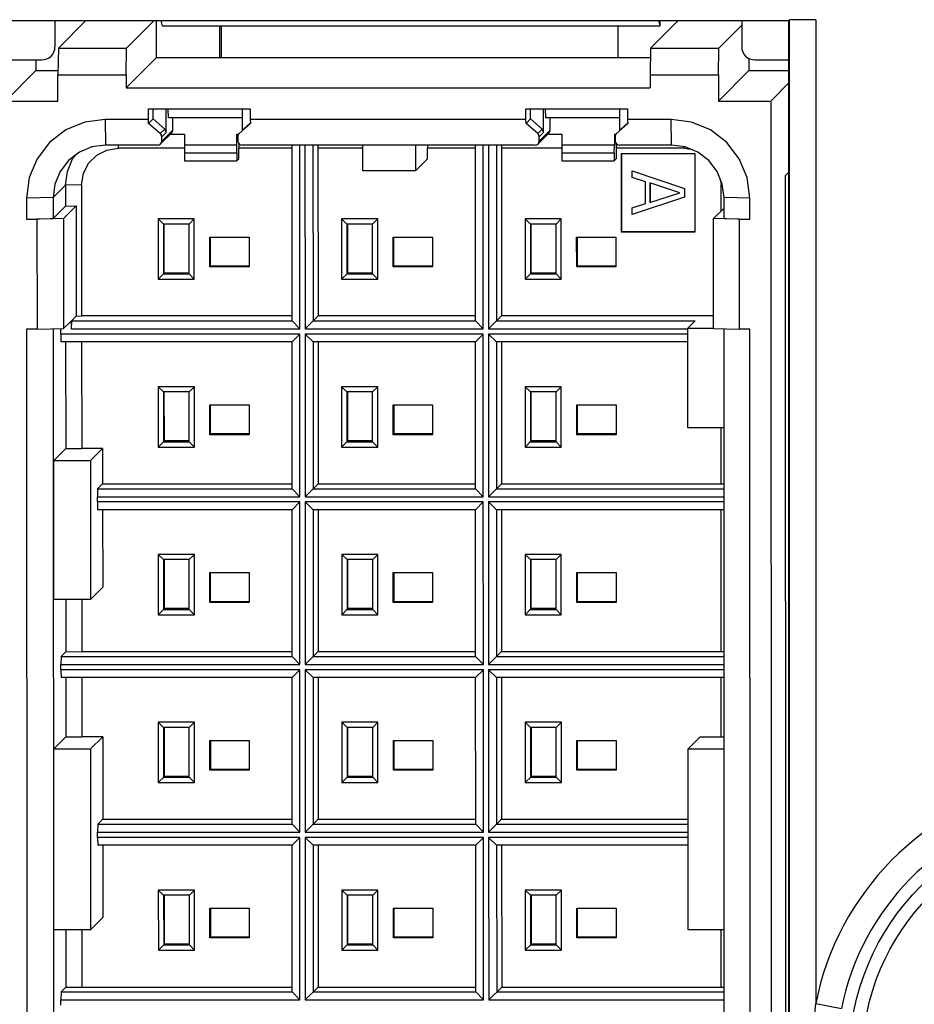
# Model space of a CAD drawing. Header units: millimetres. Extents: x 899 to 1733, y -688 to -112.
# Tile 10 of 26: x 1123.41 to 1131.07, y -551.75 to -543.32. Entities that reach past the tile are written whole.
import ezdxf

# ---------------------------------------------------------------- set-up
doc = ezdxf.new("R2010")
doc.units = ezdxf.units.MM
doc.header["$LTSCALE"] = 46.255
doc.layers.get('0').update_dxf_attribs({"linetype": 'CONTINUOUS'})

msp = doc.modelspace()

# ---------------------------------------------------------------- linework, layer by layer
at = {"color": 7, "linetype": 'Continuous'}
for p, q in [((1116.7069, -543.3281), (1129.9943, -543.3281)), ((1123.7097, -543.3281), (1123.7097, -543.5526)), ((1123.9753, -543.3281), (1123.7387, -543.5643)), ((1124.3222, -543.5643), (1124.5588, -543.3281)), ((1124.5792, -543.6444), (1124.5791, -543.3281)), ((1124.6162, -543.3281), (1124.6271, -543.3719)), ((1124.6271, -543.3719), (1128.891, -543.3719)), ((1125.1178, -543.3719), (1125.1178, -543.6444)), ((1125.1336, -543.3719), (1125.1334, -543.4268)), ((1128.5289, -543.3719), (1128.529, -543.6444)), ((1128.8105, -543.5643), (1129.0471, -543.3281)), ((1128.891, -543.3719), (1128.8801, -543.3281)), ((1128.891, -543.3719), (1128.891, -543.3281)), ((1129.5903, -543.3683), (1129.394, -543.5643)), ((1129.5903, -543.3281), (1129.5903, -543.5526)), ((1129.9943, -543.3281), (1130.0002, -543.3222)), ((1129.9943, -556.9747), (1129.9943, -543.3281)), ((1130.0002, -556.9806), (1130.0002, -543.3222)), ((1130.2247, -543.3203), (1130.2247, -551.7422)), ((1125.1334, -543.4268), (1125.1335, -543.5615)), ((1123.7387, -543.5643), (1123.7349, -543.7926)), ((1123.7387, -543.5643), (1124.3222, -543.5643)), ((1124.3184, -543.7926), (1124.3222, -543.5643)), ((1125.1335, -543.5615), (1125.1336, -543.6262)), ((1125.1336, -543.6262), (1125.1338, -543.6444)), ((1128.8105, -543.5643), (1128.8067, -543.7926)), ((1128.8105, -543.5643), (1129.394, -543.5643)), ((1129.3902, -543.7926), (1129.394, -543.5643)), ((1123.1037, -543.6648), (1123.5975, -543.6648)), ((1123.5469, -543.6648), (1123.547, -543.7566)), ((1124.3184, -543.9048), (1124.5792, -543.6444)), ((1124.5792, -543.6444), (1128.8092, -543.6444)), ((1129.651, -543.6506), (1129.6511, -543.7566)), ((1129.7025, -543.6648), (1129.9943, -543.6648)), ((1123.547, -543.7566), (1123.2861, -544.017)), ((1123.547, -543.7566), (1123.7355, -543.7566)), ((1123.7349, -543.7926), (1124.3184, -543.7926)), ((1123.7349, -544.017), (1123.7349, -543.7926)), ((1124.3184, -543.7926), (1124.3184, -543.9048)), ((1128.8067, -543.7926), (1129.3902, -543.7926)), ((1128.8067, -543.7926), (1128.8067, -543.9048)), ((1129.6511, -543.7566), (1129.3902, -544.017)), ((1129.3902, -543.7926), (1129.3902, -544.017)), ((1129.6511, -543.7566), (1129.9943, -543.7566)), ((1129.9943, -543.862), (1129.8391, -544.017)), ((1124.3184, -543.9048), (1128.8067, -543.9048)), ((1123.2861, -544.017), (1123.7349, -544.017)), ((1129.3902, -544.017), (1129.8391, -544.017)), ((1129.8391, -544.017), (1129.8429, -556.6741)), ((1124.5114, -544.0843), (1125.3822, -544.0843)), ((1124.5115, -544.1741), (1124.5114, -544.0843)), ((1124.5514, -544.1701), (1124.5514, -544.0843)), ((1124.6614, -544.2849), (1124.6614, -544.0843)), ((1124.6752, -544.0843), (1124.6794, -544.1611)), ((1125.3122, -544.0843), (1125.3122, -544.2701)), ((1125.3822, -544.0843), (1125.3822, -544.1741)), ((1127.743, -544.0843), (1128.6138, -544.0843)), ((1127.7431, -544.1741), (1127.743, -544.0843)), ((1127.783, -544.1701), (1127.783, -544.0843)), ((1127.893, -544.2849), (1127.893, -544.0843)), ((1127.9067, -544.0843), (1127.911, -544.1611)), ((1128.5438, -544.0843), (1128.5438, -544.2701)), ((1128.6138, -544.0843), (1128.6138, -544.1741)), ((1124.5115, -544.1741), (1124.1389, -544.1741)), ((1124.1389, -544.1741), (1124.1429, -544.3946)), ((1124.5121, -544.2094), (1124.5115, -544.1741)), ((1124.5514, -544.1701), (1124.5121, -544.2094)), ((1124.6117, -544.2959), (1124.5121, -544.2094)), ((1124.6495, -544.2582), (1124.5514, -544.1701)), ((1125.3122, -544.1611), (1124.6794, -544.1611)), ((1124.7186, -544.2657), (1124.7186, -544.1611)), ((1125.3828, -544.2094), (1125.2864, -544.2959)), ((1125.3809, -544.2072), (1125.3241, -544.2582)), ((1127.7431, -544.1741), (1125.3822, -544.1741)), ((1125.3822, -544.1741), (1125.3828, -544.2094)), ((1127.7437, -544.2094), (1127.7431, -544.1741)), ((1127.783, -544.1701), (1127.7437, -544.2094)), ((1127.8433, -544.2959), (1127.7437, -544.2094)), ((1127.8811, -544.2582), (1127.783, -544.1701)), ((1128.5438, -544.1611), (1127.911, -544.1611)), ((1127.9502, -544.2657), (1127.9502, -544.1611)), ((1128.6144, -544.2094), (1128.518, -544.2959)), ((1128.6125, -544.2072), (1128.5557, -544.2582)), ((1128.9863, -544.1741), (1128.6138, -544.1741)), ((1128.6138, -544.1741), (1128.6144, -544.2094)), ((1128.9903, -544.3946), (1128.9863, -544.1741)), ((1124.6117, -544.2959), (1124.6495, -544.2582)), ((1124.7081, -544.2911), (1124.6147, -544.3843)), ((1124.6614, -544.2849), (1124.6241, -544.3221)), ((1124.6248, -544.3593), (1124.7186, -544.2657)), ((1124.6976, -544.3016), (1124.8196, -544.3016)), ((1124.8196, -544.3016), (1124.8197, -544.3913)), ((1125.2685, -544.3016), (1125.2815, -544.3016)), ((1125.2685, -544.3913), (1125.2685, -544.3016)), ((1125.3241, -544.2582), (1125.3122, -544.2701)), ((1127.8433, -544.2959), (1127.8811, -544.2582)), ((1127.9397, -544.2911), (1127.8463, -544.3843)), ((1127.893, -544.2849), (1127.8557, -544.3221)), ((1127.8564, -544.3593), (1127.9502, -544.2657)), ((1127.9292, -544.3016), (1128.0512, -544.3016)), ((1128.0512, -544.3016), (1128.0512, -544.3913)), ((1128.5, -544.3016), (1128.5131, -544.3016)), ((1128.5, -544.3016), (1128.5001, -544.3913)), ((1128.5557, -544.2582), (1128.5438, -544.2701)), ((1124.5895, -544.3946), (1124.1429, -544.3946)), ((1124.2514, -544.3946), (1124.2519, -544.4206)), ((1124.6248, -544.3593), (1124.6241, -544.3221)), ((1124.8197, -544.3913), (1124.8181, -544.4602)), ((1124.8197, -544.3913), (1125.2685, -544.3913)), ((1125.2669, -544.4602), (1125.2685, -544.3913)), ((1125.2749, -544.3221), (1125.2756, -544.3593)), ((1125.2834, -544.3805), (1125.2842, -544.4206)), ((1127.8211, -544.3946), (1125.3121, -544.3946)), ((1125.7401, -545.8994), (1125.7397, -544.3946)), ((1125.8063, -545.9679), (1125.8058, -544.3946)), ((1125.8507, -544.3946), (1125.8512, -545.9679)), ((1125.9192, -544.3946), (1125.9196, -545.8994)), ((1125.9614, -544.3946), (1125.9619, -544.4206)), ((1126.347, -544.6143), (1126.3469, -544.3946)), ((1126.7957, -544.3946), (1126.7958, -544.6143)), ((1126.8995, -544.3946), (1126.9, -544.4206)), ((1127.311, -545.8994), (1127.3106, -544.3946)), ((1127.3772, -545.9679), (1127.3767, -544.3946)), ((1127.4216, -544.3946), (1127.4221, -545.9679)), ((1127.4901, -544.3946), (1127.4906, -545.8994)), ((1127.5323, -544.3946), (1127.5328, -544.4206)), ((1127.8564, -544.3593), (1127.8557, -544.3221)), ((1128.0512, -544.3913), (1128.0497, -544.4602)), ((1128.0512, -544.3913), (1128.5001, -544.3913)), ((1128.4985, -544.4602), (1128.5001, -544.3913)), ((1128.5065, -544.3221), (1128.5072, -544.3593)), ((1128.515, -544.3805), (1128.5158, -544.4206)), ((1128.9903, -544.3946), (1128.5437, -544.3946)), ((1124.1545, -544.436), (1124.2519, -544.4206)), ((1124.819, -544.4206), (1124.2519, -544.4206)), ((1124.8181, -544.4602), (1125.2669, -544.4602)), ((1124.8181, -544.4602), (1124.8181, -544.5275)), ((1125.2669, -544.4602), (1125.267, -544.5275)), ((1125.7397, -544.4206), (1125.2842, -544.4206)), ((1125.2842, -544.5103), (1125.2842, -544.4206)), ((1126.3469, -544.4206), (1125.9619, -544.4206)), ((1125.9619, -544.4206), (1125.9623, -545.8568)), ((1127.3106, -544.4206), (1126.9, -544.4206)), ((1126.9, -544.5103), (1126.9, -544.4206)), ((1128.0506, -544.4206), (1127.5328, -544.4206)), ((1127.5328, -544.4206), (1127.5332, -545.8568)), ((1128.0497, -544.4602), (1128.4985, -544.4602)), ((1128.0497, -544.4602), (1128.0497, -544.5275)), ((1128.4985, -544.4602), (1128.4985, -544.5275)), ((1129.0992, -544.4206), (1128.5158, -544.4206)), ((1128.5158, -544.4206), (1128.5158, -544.5103)), ((1128.5606, -544.4655), (1129.189, -544.4655)), ((1128.5609, -545.1387), (1128.5606, -544.4655)), ((1128.563, -545.1366), (1128.5628, -544.4633)), ((1129.0992, -544.4206), (1129.099, -544.4089)), ((1129.0992, -544.4206), (1129.1528, -544.4291)), ((1129.189, -544.4655), (1129.1892, -545.1387)), ((1123.816, -544.6209), (1123.8608, -544.5127)), ((1123.8608, -544.5127), (1123.8864, -544.4794)), ((1124.8181, -544.5275), (1125.267, -544.5275)), ((1125.267, -544.5275), (1125.2842, -544.5103)), ((1126.7958, -544.6143), (1126.9, -544.5103)), ((1128.0497, -544.5275), (1128.4985, -544.5275)), ((1128.4985, -544.5275), (1128.5158, -544.5103)), ((1123.8008, -544.7371), (1123.816, -544.6209)), ((1126.7958, -544.6143), (1126.347, -544.6143)), ((1128.651, -544.6145), (1129.0999, -544.7641)), ((1128.6511, -544.6706), (1128.651, -544.6145)), ((1129.9943, -544.6252), (1129.9638, -544.6557)), ((1128.7657, -544.708), (1128.6511, -544.6706)), ((1128.7657, -544.895), (1128.7657, -544.708)), ((1129.0617, -544.8015), (1128.8039, -544.7173)), ((1128.8039, -544.7173), (1128.8039, -544.8856)), ((1128.8054, -544.7158), (1128.8055, -544.8841)), ((1129.4051, -544.6817), (1129.4135, -544.7348)), ((1129.9638, -544.6557), (1129.9672, -555.7867)), ((1123.8008, -544.7371), (1123.6942, -544.8434)), ((1123.9378, -544.7348), (1123.8008, -544.7371)), ((1123.8008, -544.7371), (1123.8008, -544.9166)), ((1123.9378, -544.7348), (1123.9381, -545.8568)), ((1128.8039, -544.8856), (1129.0617, -544.8015)), ((1129.0999, -544.7641), (1129.0999, -544.8389)), ((1129.425, -544.735), (1129.4135, -544.7348)), ((1129.4136, -544.9591), (1129.4135, -544.7348)), ((1123.6942, -544.8434), (1123.4659, -544.8473)), ((1123.4659, -544.8473), (1123.466, -545.0269)), ((1123.6942, -544.8434), (1123.6943, -545.023)), ((1128.6511, -544.9324), (1128.7657, -544.895)), ((1129.0999, -544.8389), (1128.6512, -544.9885)), ((1128.8039, -544.8856), (1128.8055, -544.8841)), ((1129.6598, -544.8473), (1129.4393, -544.8434)), ((1129.4393, -545.023), (1129.4393, -544.8434)), ((1129.6598, -545.0269), (1129.6598, -544.8473)), ((1123.6943, -545.023), (1123.8008, -544.9166)), ((1123.8922, -544.9151), (1123.7841, -545.023)), ((1123.8008, -544.9166), (1123.8922, -544.9151)), ((1123.8922, -544.9151), (1123.8924, -545.8576)), ((1128.6512, -544.9885), (1128.6511, -544.9324)), ((1129.4393, -544.9334), (1129.3496, -545.023)), ((1123.466, -545.0269), (1123.6943, -545.023)), ((1123.466, -545.0269), (1123.5557, -545.0269)), ((1123.7841, -545.023), (1123.5557, -545.0269)), ((1123.5557, -545.0269), (1123.556, -545.9694)), ((1123.7841, -545.023), (1123.7843, -545.9655)), ((1124.9028, -545.0265), (1124.5931, -545.0265)), ((1124.5931, -545.0265), (1124.5933, -545.5427)), ((1124.5931, -545.0265), (1124.6388, -545.0706)), ((1124.9028, -545.0265), (1124.8588, -545.0706)), ((1124.903, -545.5427), (1124.9028, -545.0265)), ((1126.4738, -545.0265), (1126.1641, -545.0265)), ((1126.1641, -545.0265), (1126.2097, -545.0706)), ((1126.1641, -545.0265), (1126.1642, -545.5427)), ((1126.4738, -545.0265), (1126.4297, -545.0706)), ((1126.4739, -545.5427), (1126.4738, -545.0265)), ((1128.0447, -545.0265), (1127.735, -545.0265)), ((1127.735, -545.0265), (1127.7351, -545.5427)), ((1127.735, -545.0265), (1127.7807, -545.0706)), ((1128.0447, -545.0265), (1128.0006, -545.0706)), ((1128.0448, -545.5427), (1128.0447, -545.0265)), ((1129.5701, -545.0269), (1129.3496, -545.023)), ((1129.3499, -545.9655), (1129.3496, -545.023)), ((1129.4393, -545.023), (1129.6598, -545.0269)), ((1129.5701, -545.0269), (1129.6598, -545.0269)), ((1129.5704, -545.9694), (1129.5701, -545.0269)), ((1124.8588, -545.0706), (1124.6388, -545.0706)), ((1124.6388, -545.0706), (1124.639, -545.497)), ((1124.646, -545.4899), (1124.6459, -545.0706)), ((1124.8589, -545.497), (1124.8588, -545.0706)), ((1126.4297, -545.0706), (1126.2097, -545.0706)), ((1126.2097, -545.0706), (1126.2099, -545.497)), ((1126.2169, -545.4899), (1126.2168, -545.0706)), ((1126.4298, -545.497), (1126.4297, -545.0706)), ((1128.0006, -545.0706), (1127.7807, -545.0706)), ((1127.7807, -545.0706), (1127.7808, -545.497)), ((1127.7878, -545.4899), (1127.7877, -545.0706)), ((1128.0007, -545.497), (1128.0006, -545.0706)), ((1128.563, -545.1366), (1128.5609, -545.1387)), ((1129.1892, -545.1387), (1128.5609, -545.1387)), ((1129.1914, -545.1366), (1128.563, -545.1366)), ((1125.0353, -545.1813), (1125.3719, -545.1813)), ((1125.0354, -545.4372), (1125.0353, -545.1813)), ((1125.042, -545.4305), (1125.042, -545.1813)), ((1125.3719, -545.1813), (1125.372, -545.4372)), ((1126.6062, -545.1813), (1126.9428, -545.1813)), ((1126.6063, -545.4372), (1126.6062, -545.1813)), ((1126.6129, -545.4305), (1126.6129, -545.1813)), ((1126.9428, -545.1813), (1126.9429, -545.4372)), ((1128.1771, -545.1813), (1128.5137, -545.1813)), ((1128.1772, -545.4372), (1128.1771, -545.1813)), ((1128.1839, -545.4305), (1128.1838, -545.1813)), ((1128.5137, -545.1813), (1128.5138, -545.4372)), ((1124.646, -545.4899), (1124.5933, -545.5427)), ((1124.8589, -545.4899), (1124.646, -545.4899)), ((1125.042, -545.4305), (1125.0354, -545.4372)), ((1125.372, -545.4372), (1125.0354, -545.4372)), ((1125.372, -545.4305), (1125.042, -545.4305)), ((1126.2169, -545.4899), (1126.1642, -545.5427)), ((1126.4298, -545.4899), (1126.2169, -545.4899)), ((1126.6129, -545.4305), (1126.6063, -545.4372)), ((1126.9429, -545.4372), (1126.6063, -545.4372)), ((1126.9429, -545.4305), (1126.6129, -545.4305)), ((1127.7878, -545.4899), (1127.7351, -545.5427)), ((1128.0007, -545.4899), (1127.7878, -545.4899)), ((1128.1839, -545.4305), (1128.1772, -545.4372)), ((1128.5138, -545.4372), (1128.1772, -545.4372)), ((1128.5138, -545.4305), (1128.1839, -545.4305)), ((1124.5933, -545.5427), (1124.903, -545.5427)), ((1124.639, -545.497), (1124.8589, -545.497)), ((1124.903, -545.5427), (1124.8589, -545.497)), ((1126.1642, -545.5427), (1126.4739, -545.5427)), ((1126.2099, -545.497), (1126.4298, -545.497)), ((1126.4739, -545.5427), (1126.4298, -545.497)), ((1127.7351, -545.5427), (1128.0448, -545.5427)), ((1127.7808, -545.497), (1128.0007, -545.497)), ((1128.0448, -545.5427), (1128.0007, -545.497)), ((1123.8494, -545.9006), (1123.7843, -545.9655)), ((1123.8505, -545.8994), (1123.8494, -545.9679)), ((1123.8494, -545.9006), (1123.8494, -545.9679)), ((1123.8505, -545.8994), (1123.8924, -545.8576)), ((1123.8505, -545.8994), (1125.7401, -545.8994)), ((1123.8924, -545.8576), (1123.9381, -545.8568)), ((1125.7401, -545.8568), (1123.9381, -545.8568)), ((1125.7401, -545.8994), (1125.8063, -545.9679)), ((1125.8512, -545.9679), (1125.9623, -545.8568)), ((1125.9196, -545.8994), (1127.311, -545.8994)), ((1127.311, -545.8568), (1125.9623, -545.8568)), ((1127.311, -545.8994), (1127.3772, -545.9679)), ((1127.4221, -545.9679), (1127.5332, -545.8568)), ((1127.4906, -545.8994), (1129.1916, -545.8994)), ((1129.3498, -545.8568), (1127.5332, -545.8568)), ((1129.1301, -545.9608), (1129.1916, -545.8994)), ((1123.556, -545.9694), (1123.4662, -545.9694)), ((1123.4662, -545.9694), (1123.4689, -554.7665)), ((1123.556, -545.9694), (1123.7843, -545.9655)), ((1123.6946, -545.9655), (1123.6973, -554.7626)), ((1123.7596, -546.0128), (1123.7596, -545.9655)), ((1123.8494, -545.9679), (1125.8063, -545.9679)), ((1125.8512, -545.9679), (1127.3772, -545.9679)), ((1127.4221, -545.9679), (1129.1301, -545.9679)), ((1129.1301, -545.9608), (1129.3499, -545.9608)), ((1129.1304, -546.8136), (1129.1301, -545.9608)), ((1129.3499, -545.9655), (1129.5704, -545.9694)), ((1129.4423, -554.7626), (1129.4396, -545.9655)), ((1129.6601, -545.9694), (1129.5704, -545.9694)), ((1129.6628, -554.7665), (1129.6601, -545.9694)), ((1125.8063, -546.0128), (1123.7596, -546.0128)), ((1123.7596, -546.0128), (1123.7608, -546.079)), ((1125.7402, -546.079), (1123.7608, -546.079)), ((1123.8012, -546.079), (1123.8015, -546.9925)), ((1123.9382, -546.079), (1123.9385, -546.9901)), ((1125.8063, -546.0128), (1125.7402, -546.079)), ((1125.7406, -547.3357), (1125.7402, -546.079)), ((1125.8067, -547.4042), (1125.8063, -546.0128)), ((1127.3772, -546.0128), (1125.8512, -546.0128)), ((1125.9197, -546.079), (1125.8512, -546.0128)), ((1125.8512, -546.0128), (1125.8516, -547.4042)), ((1127.3111, -546.079), (1125.9197, -546.079)), ((1125.9197, -546.079), (1125.9201, -547.3357)), ((1125.9624, -546.079), (1125.9628, -547.2931)), ((1127.3772, -546.0128), (1127.3111, -546.079)), ((1127.3115, -547.3357), (1127.3111, -546.079)), ((1127.3776, -547.4042), (1127.3772, -546.0128)), ((1129.1302, -546.0128), (1127.4221, -546.0128)), ((1127.4906, -546.079), (1127.4221, -546.0128)), ((1127.4221, -546.0128), (1127.4225, -547.4042)), ((1129.1302, -546.079), (1127.4906, -546.079)), ((1127.4906, -546.079), (1127.491, -547.3357)), ((1127.5333, -546.079), (1127.5337, -547.2931)), ((1124.9033, -546.4628), (1124.5936, -546.4628)), ((1124.5936, -546.4628), (1124.5937, -546.9789)), ((1124.5936, -546.4628), (1124.6393, -546.5069)), ((1124.9033, -546.4628), (1124.8592, -546.5069)), ((1124.9034, -546.9789), (1124.9033, -546.4628)), ((1126.4742, -546.4628), (1126.1645, -546.4628)), ((1126.1645, -546.4628), (1126.2102, -546.5069)), ((1126.1645, -546.4628), (1126.1647, -546.9789)), ((1126.4742, -546.4628), (1126.4301, -546.5069)), ((1126.4743, -546.9789), (1126.4742, -546.4628)), ((1128.0451, -546.4628), (1127.7354, -546.4628)), ((1127.7354, -546.4628), (1127.7811, -546.5069)), ((1127.7354, -546.4628), (1127.7356, -546.9789)), ((1128.0451, -546.4628), (1128.001, -546.5069)), ((1128.0453, -546.9789), (1128.0451, -546.4628)), ((1124.8592, -546.5069), (1124.6393, -546.5069)), ((1124.6393, -546.5069), (1124.6394, -546.9332)), ((1124.6464, -546.9262), (1124.6463, -546.5069)), ((1124.8593, -546.9332), (1124.8592, -546.5069)), ((1126.4301, -546.5069), (1126.2102, -546.5069)), ((1126.2102, -546.5069), (1126.2103, -546.9332)), ((1126.2174, -546.9262), (1126.2172, -546.5069)), ((1126.4302, -546.9332), (1126.4301, -546.5069)), ((1128.001, -546.5069), (1127.7811, -546.5069)), ((1127.7811, -546.5069), (1127.7812, -546.9332)), ((1127.7883, -546.9262), (1127.7881, -546.5069)), ((1128.0011, -546.9332), (1128.001, -546.5069)), ((1125.0357, -546.6176), (1125.3724, -546.6176)), ((1125.0358, -546.8734), (1125.0357, -546.6176)), ((1125.0425, -546.8668), (1125.0424, -546.6176)), ((1125.3724, -546.6176), (1125.3724, -546.8734)), ((1126.6066, -546.6176), (1126.9433, -546.6176)), ((1126.6067, -546.8734), (1126.6066, -546.6176)), ((1126.6134, -546.8668), (1126.6133, -546.6176)), ((1126.9433, -546.6176), (1126.9433, -546.8734)), ((1128.1776, -546.6176), (1128.5142, -546.6176)), ((1128.1776, -546.8734), (1128.1776, -546.6176)), ((1128.1843, -546.8668), (1128.1842, -546.6176)), ((1128.5142, -546.6176), (1128.5143, -546.8734)), ((1129.4399, -546.8136), (1129.1304, -546.8136)), ((1129.4143, -547.2931), (1129.4141, -546.8136)), ((1125.0425, -546.8668), (1125.0358, -546.8734)), ((1125.3724, -546.8734), (1125.0358, -546.8734)), ((1125.3724, -546.8668), (1125.0425, -546.8668)), ((1126.6134, -546.8668), (1126.6067, -546.8734)), ((1126.9433, -546.8734), (1126.6067, -546.8734)), ((1126.9433, -546.8668), (1126.6134, -546.8668)), ((1128.1843, -546.8668), (1128.1776, -546.8734)), ((1128.5143, -546.8734), (1128.1776, -546.8734)), ((1128.5143, -546.8668), (1128.1843, -546.8668)), ((1123.6996, -547.0941), (1123.8015, -546.9925)), ((1123.8015, -546.9925), (1123.9385, -546.9901)), ((1124.118, -546.9901), (1123.9385, -546.9901)), ((1124.0138, -547.0941), (1124.118, -546.9901)), ((1124.118, -546.9901), (1124.1181, -547.2931)), ((1124.6464, -546.9262), (1124.5937, -546.9789)), ((1124.5937, -546.9789), (1124.9034, -546.9789)), ((1124.6394, -546.9332), (1124.8593, -546.9332)), ((1124.8593, -546.9262), (1124.6464, -546.9262)), ((1124.9034, -546.9789), (1124.8593, -546.9332)), ((1126.2174, -546.9262), (1126.1647, -546.9789)), ((1126.1647, -546.9789), (1126.4743, -546.9789)), ((1126.2103, -546.9332), (1126.4302, -546.9332)), ((1126.4302, -546.9262), (1126.2174, -546.9262)), ((1126.4743, -546.9789), (1126.4302, -546.9332)), ((1127.7883, -546.9262), (1127.7356, -546.9789)), ((1127.7356, -546.9789), (1128.0453, -546.9789)), ((1127.7812, -546.9332), (1128.0011, -546.9332)), ((1128.0011, -546.9262), (1127.7883, -546.9262)), ((1128.0453, -546.9789), (1128.0011, -546.9332)), ((1123.6996, -547.0941), (1124.0138, -547.0941)), ((1123.7, -548.2835), (1123.6996, -547.0941)), ((1124.0138, -547.0941), (1124.0142, -548.2835)), ((1124.0754, -547.3357), (1124.0742, -547.4042)), ((1124.0754, -547.3357), (1124.1181, -547.2931)), ((1124.0754, -547.3357), (1125.7406, -547.3357)), ((1124.1181, -547.2931), (1125.7405, -547.2931)), ((1125.7406, -547.3357), (1125.8067, -547.4042)), ((1125.8516, -547.4042), (1125.9628, -547.2931)), ((1125.9201, -547.3357), (1127.3115, -547.3357)), ((1125.9628, -547.2931), (1127.3114, -547.2931)), ((1127.3115, -547.3357), (1127.3776, -547.4042)), ((1127.4225, -547.4042), (1127.5337, -547.2931)), ((1127.491, -547.3357), (1129.44, -547.3357)), ((1127.5337, -547.2931), (1129.4143, -547.2931)), ((1129.4143, -547.2931), (1129.44, -547.2936)), ((1124.0742, -547.4042), (1125.8067, -547.4042)), ((1124.0742, -547.4491), (1124.0742, -547.4042)), ((1125.8516, -547.4042), (1127.3776, -547.4042)), ((1127.4225, -547.4042), (1129.4401, -547.4042)), ((1125.8067, -547.4491), (1124.0742, -547.4491)), ((1124.0742, -547.4491), (1124.0754, -547.5152)), ((1125.8067, -547.4491), (1125.7406, -547.5152)), ((1125.8072, -548.8405), (1125.8067, -547.4491)), ((1127.3776, -547.4491), (1125.8516, -547.4491)), ((1125.9201, -547.5152), (1125.8516, -547.4491)), ((1125.8516, -547.4491), (1125.852, -548.8405)), ((1127.3776, -547.4491), (1127.3115, -547.5152)), ((1127.3781, -548.8405), (1127.3776, -547.4491)), ((1129.4401, -547.4491), (1127.4225, -547.4491)), ((1127.491, -547.5152), (1127.4225, -547.4491)), ((1127.4225, -547.4491), (1127.423, -548.8405)), ((1125.7406, -547.5152), (1124.0754, -547.5152)), ((1124.1181, -547.5152), (1124.1183, -548.1795)), ((1125.741, -548.772), (1125.7406, -547.5152)), ((1127.3115, -547.5152), (1125.9201, -547.5152)), ((1125.9201, -547.5152), (1125.9205, -548.772)), ((1125.9628, -547.5152), (1125.9632, -548.7294)), ((1127.3119, -548.772), (1127.3115, -547.5152)), ((1129.4401, -547.5152), (1127.491, -547.5152)), ((1127.491, -547.5152), (1127.4914, -548.772)), ((1127.5338, -547.5152), (1127.5341, -548.7294)), ((1129.4147, -548.7294), (1129.4144, -547.5152)), ((1124.9037, -547.899), (1124.594, -547.899)), ((1124.594, -547.899), (1124.5942, -548.4152)), ((1124.594, -547.899), (1124.6397, -547.9431)), ((1124.9037, -547.899), (1124.8596, -547.9431)), ((1124.9039, -548.4152), (1124.9037, -547.899)), ((1126.4746, -547.899), (1126.1649, -547.899)), ((1126.1649, -547.899), (1126.2106, -547.9431)), ((1126.1649, -547.899), (1126.1651, -548.4152)), ((1126.4746, -547.899), (1126.4305, -547.9431)), ((1126.4748, -548.4152), (1126.4746, -547.899)), ((1128.0455, -547.899), (1127.7358, -547.899)), ((1127.7358, -547.899), (1127.7815, -547.9431)), ((1127.7358, -547.899), (1127.736, -548.4152)), ((1128.0455, -547.899), (1128.0015, -547.9431)), ((1128.0457, -548.4152), (1128.0455, -547.899)), ((1124.8596, -547.9431), (1124.6397, -547.9431)), ((1124.6397, -547.9431), (1124.6398, -548.3695)), ((1124.6469, -548.3625), (1124.6468, -547.9431)), ((1124.8598, -548.3695), (1124.8596, -547.9431)), ((1126.4305, -547.9431), (1126.2106, -547.9431)), ((1126.2106, -547.9431), (1126.2107, -548.3695)), ((1126.2178, -548.3625), (1126.2177, -547.9431)), ((1126.4307, -548.3695), (1126.4305, -547.9431)), ((1128.0015, -547.9431), (1127.7815, -547.9431)), ((1127.7815, -547.9431), (1127.7817, -548.3695)), ((1127.7887, -548.3625), (1127.7886, -547.9431)), ((1128.0016, -548.3695), (1128.0015, -547.9431)), ((1125.0362, -548.0539), (1125.3728, -548.0539)), ((1125.0362, -548.3097), (1125.0362, -548.0539)), ((1125.0429, -548.3031), (1125.0428, -548.0539)), ((1125.3728, -548.0539), (1125.3729, -548.3097)), ((1126.6071, -548.0539), (1126.9437, -548.0539)), ((1126.6072, -548.3097), (1126.6071, -548.0539)), ((1126.6138, -548.3031), (1126.6137, -548.0539)), ((1126.9437, -548.0539), (1126.9438, -548.3097)), ((1128.178, -548.0539), (1128.5146, -548.0539)), ((1128.1781, -548.3097), (1128.178, -548.0539)), ((1128.1847, -548.3031), (1128.1847, -548.0539)), ((1128.5146, -548.0539), (1128.5147, -548.3097)), ((1124.0142, -548.2835), (1124.1183, -548.1795)), ((1124.0142, -548.2835), (1123.7, -548.2835)), ((1123.8018, -548.2835), (1123.802, -548.7317)), ((1123.9388, -548.2835), (1123.939, -548.7294)), ((1125.0429, -548.3031), (1125.0362, -548.3097)), ((1125.3729, -548.3097), (1125.0362, -548.3097)), ((1125.3729, -548.3031), (1125.0429, -548.3031)), ((1126.6138, -548.3031), (1126.6072, -548.3097)), ((1126.9438, -548.3097), (1126.6072, -548.3097)), ((1126.9438, -548.3031), (1126.6138, -548.3031)), ((1128.1847, -548.3031), (1128.1781, -548.3097)), ((1128.5147, -548.3097), (1128.1781, -548.3097)), ((1128.5147, -548.3031), (1128.1847, -548.3031)), ((1124.6469, -548.3625), (1124.5942, -548.4152)), ((1124.5942, -548.4152), (1124.9039, -548.4152)), ((1124.6398, -548.3695), (1124.8598, -548.3695)), ((1124.8598, -548.3625), (1124.6469, -548.3625)), ((1124.9039, -548.4152), (1124.8598, -548.3695)), ((1126.2178, -548.3625), (1126.1651, -548.4152)), ((1126.1651, -548.4152), (1126.4748, -548.4152)), ((1126.2107, -548.3695), (1126.4307, -548.3695)), ((1126.4307, -548.3625), (1126.2178, -548.3625)), ((1126.4748, -548.4152), (1126.4307, -548.3695)), ((1127.7887, -548.3625), (1127.736, -548.4152)), ((1127.736, -548.4152), (1128.0457, -548.4152)), ((1127.7817, -548.3695), (1128.0016, -548.3695)), ((1128.0016, -548.3625), (1127.7887, -548.3625)), ((1128.0457, -548.4152), (1128.0016, -548.3695)), ((1123.7616, -548.772), (1123.7605, -548.8405)), ((1123.7616, -548.772), (1123.802, -548.7317)), ((1123.7616, -548.772), (1125.741, -548.772)), ((1123.802, -548.7317), (1123.939, -548.7294)), ((1123.939, -548.7294), (1125.741, -548.7294)), ((1125.741, -548.772), (1125.8072, -548.8405)), ((1125.852, -548.8405), (1125.9632, -548.7294)), ((1125.9205, -548.772), (1127.3119, -548.772)), ((1125.9632, -548.7294), (1127.3119, -548.7294)), ((1127.3119, -548.772), (1127.3781, -548.8405)), ((1127.423, -548.8405), (1127.5341, -548.7294)), ((1127.4914, -548.772), (1129.4405, -548.772)), ((1127.5341, -548.7294), (1129.4147, -548.7294)), ((1129.4147, -548.7294), (1129.4405, -548.7298)), ((1123.7605, -548.8405), (1125.8072, -548.8405)), ((1123.7605, -548.8854), (1123.7605, -548.8405)), ((1125.852, -548.8405), (1127.3781, -548.8405)), ((1127.423, -548.8405), (1129.4405, -548.8405)), ((1125.8072, -548.8854), (1123.7605, -548.8854)), ((1123.7605, -548.8854), (1123.7617, -548.9515)), ((1125.8072, -548.8854), (1125.741, -548.9515)), ((1125.8076, -550.2767), (1125.8072, -548.8854)), ((1127.3781, -548.8854), (1125.8521, -548.8854)), ((1125.9206, -548.9515), (1125.8521, -548.8854)), ((1125.8521, -548.8854), (1125.8525, -550.2767)), ((1127.3781, -548.8854), (1127.312, -548.9515)), ((1127.3785, -550.2767), (1127.3781, -548.8854)), ((1129.4405, -548.8854), (1127.423, -548.8854)), ((1127.4915, -548.9515), (1127.423, -548.8854)), ((1127.423, -548.8854), (1127.4234, -550.2767)), ((1125.741, -548.9515), (1123.7617, -548.9515)), ((1123.802, -548.9515), (1123.8022, -549.4611)), ((1123.939, -548.9515), (1123.9392, -549.4587)), ((1125.7414, -550.2082), (1125.741, -548.9515)), ((1127.312, -548.9515), (1125.9206, -548.9515)), ((1125.9206, -548.9515), (1125.921, -550.2082)), ((1125.9633, -548.9515), (1125.9636, -550.1656)), ((1127.3123, -550.2082), (1127.312, -548.9515)), ((1129.4405, -548.9515), (1127.4915, -548.9515)), ((1127.4915, -548.9515), (1127.4919, -550.2082)), ((1127.5342, -548.9515), (1127.5346, -550.1656)), ((1129.4149, -549.4587), (1129.4148, -548.9515)), ((1124.9042, -549.3353), (1124.5945, -549.3353)), ((1124.5945, -549.3353), (1124.5946, -549.8514)), ((1124.5945, -549.3353), (1124.6401, -549.3794)), ((1124.9042, -549.3353), (1124.8601, -549.3794)), ((1124.9043, -549.8514), (1124.9042, -549.3353)), ((1126.4751, -549.3353), (1126.1654, -549.3353)), ((1126.1654, -549.3353), (1126.211, -549.3794)), ((1126.1654, -549.3353), (1126.1655, -549.8514)), ((1126.4751, -549.3353), (1126.431, -549.3794)), ((1126.4752, -549.8514), (1126.4751, -549.3353)), ((1128.046, -549.3353), (1127.7363, -549.3353)), ((1127.7363, -549.3353), (1127.782, -549.3794)), ((1127.7363, -549.3353), (1127.7364, -549.8514)), ((1128.046, -549.3353), (1128.0019, -549.3794)), ((1128.0461, -549.8514), (1128.046, -549.3353)), ((1124.8601, -549.3794), (1124.6401, -549.3794)), ((1124.6401, -549.3794), (1124.6403, -549.8058)), ((1124.6473, -549.7987), (1124.6472, -549.3794)), ((1124.8602, -549.8058), (1124.8601, -549.3794)), ((1126.431, -549.3794), (1126.211, -549.3794)), ((1126.211, -549.3794), (1126.2112, -549.8058)), ((1126.2182, -549.7987), (1126.2181, -549.3794)), ((1126.4311, -549.8058), (1126.431, -549.3794)), ((1128.0019, -549.3794), (1127.782, -549.3794)), ((1127.782, -549.3794), (1127.7821, -549.8058)), ((1127.7891, -549.7987), (1127.789, -549.3794)), ((1128.002, -549.8058), (1128.0019, -549.3794)), ((1123.7004, -549.5627), (1123.8022, -549.4611)), ((1123.8022, -549.4611), (1123.9392, -549.4587)), ((1124.1187, -549.4587), (1123.9392, -549.4587)), ((1124.0146, -549.5627), (1124.1187, -549.4587)), ((1124.1187, -549.4587), (1124.1189, -550.1656)), ((1125.0366, -549.4901), (1125.3732, -549.4901)), ((1125.0367, -549.746), (1125.0366, -549.4901)), ((1125.0433, -549.7393), (1125.0433, -549.4901)), ((1125.3732, -549.4901), (1125.3733, -549.746)), ((1126.6075, -549.4901), (1126.9441, -549.4901)), ((1126.6076, -549.746), (1126.6075, -549.4901)), ((1126.6143, -549.7393), (1126.6142, -549.4901)), ((1126.9441, -549.4901), (1126.9442, -549.746)), ((1128.1784, -549.4901), (1128.5151, -549.4901)), ((1128.1785, -549.746), (1128.1784, -549.4901)), ((1128.1852, -549.7393), (1128.1851, -549.4901)), ((1128.5151, -549.4901), (1128.5151, -549.746)), ((1129.1312, -549.5627), (1129.2354, -549.4587)), ((1129.2354, -549.4587), (1129.4149, -549.4587)), ((1129.4149, -549.4587), (1129.4407, -549.4592)), ((1123.7004, -549.5627), (1124.0146, -549.5627)), ((1123.7008, -551.1112), (1123.7004, -549.5627)), ((1124.0146, -549.5627), (1124.015, -551.1112)), ((1129.1312, -549.5627), (1129.4407, -549.5627)), ((1129.1317, -551.1112), (1129.1312, -549.5627)), ((1125.0433, -549.7393), (1125.0367, -549.746)), ((1125.3733, -549.746), (1125.0367, -549.746)), ((1125.3733, -549.7393), (1125.0433, -549.7393)), ((1126.6143, -549.7393), (1126.6076, -549.746)), ((1126.9442, -549.746), (1126.6076, -549.746)), ((1126.9442, -549.7393), (1126.6143, -549.7393)), ((1128.1852, -549.7393), (1128.1785, -549.746)), ((1128.5151, -549.746), (1128.1785, -549.746)), ((1128.5151, -549.7393), (1128.1852, -549.7393)), ((1124.6473, -549.7987), (1124.5946, -549.8514)), ((1124.5946, -549.8514), (1124.9043, -549.8514)), ((1124.6403, -549.8058), (1124.8602, -549.8058)), ((1124.8602, -549.7987), (1124.6473, -549.7987)), ((1124.9043, -549.8514), (1124.8602, -549.8058)), ((1126.2182, -549.7987), (1126.1655, -549.8514)), ((1126.1655, -549.8514), (1126.4752, -549.8514)), ((1126.2112, -549.8058), (1126.4311, -549.8058)), ((1126.4311, -549.7987), (1126.2182, -549.7987)), ((1126.4752, -549.8514), (1126.4311, -549.8058)), ((1127.7891, -549.7987), (1127.7364, -549.8514)), ((1127.7364, -549.8514), (1128.0461, -549.8514)), ((1127.7821, -549.8058), (1128.002, -549.8058)), ((1128.002, -549.7987), (1127.7891, -549.7987)), ((1128.0461, -549.8514), (1128.002, -549.8058)), ((1124.0763, -550.2082), (1124.0751, -550.2767)), ((1124.0763, -550.2082), (1124.1189, -550.1656)), ((1124.0763, -550.2082), (1125.7414, -550.2082)), ((1124.1189, -550.1656), (1125.7414, -550.1656)), ((1125.7414, -550.2082), (1125.8076, -550.2767)), ((1125.8525, -550.2767), (1125.9636, -550.1656)), ((1125.921, -550.2082), (1127.3123, -550.2082)), ((1125.9636, -550.1656), (1127.3123, -550.1656)), ((1127.3123, -550.2082), (1127.3785, -550.2767)), ((1127.4234, -550.2767), (1127.5346, -550.1656)), ((1127.4919, -550.2082), (1129.1314, -550.2082)), ((1127.5346, -550.1656), (1129.1314, -550.1656)), ((1124.0751, -550.2767), (1125.8076, -550.2767)), ((1124.0751, -550.3216), (1124.0751, -550.2767)), ((1125.8525, -550.2767), (1127.3785, -550.2767)), ((1127.4234, -550.2767), (1129.1315, -550.2767)), ((1125.8076, -550.3216), (1124.0751, -550.3216)), ((1124.0751, -550.3216), (1124.0763, -550.3878)), ((1125.8076, -550.3216), (1125.7415, -550.3878)), ((1125.808, -551.713), (1125.8076, -550.3216)), ((1127.3785, -550.3216), (1125.8525, -550.3216)), ((1125.921, -550.3878), (1125.8525, -550.3216)), ((1125.8525, -550.3216), (1125.8529, -551.713)), ((1127.3785, -550.3216), (1127.3124, -550.3878)), ((1127.3789, -551.713), (1127.3785, -550.3216)), ((1129.1315, -550.3216), (1127.4234, -550.3216)), ((1127.4919, -550.3878), (1127.4234, -550.3216)), ((1127.4234, -550.3216), (1127.4238, -551.713)), ((1125.7415, -550.3878), (1124.0763, -550.3878)), ((1124.119, -550.3878), (1124.1192, -551.0072)), ((1125.7419, -551.6445), (1125.7415, -550.3878)), ((1127.3124, -550.3878), (1125.921, -550.3878)), ((1125.921, -550.3878), (1125.9214, -551.6445)), ((1125.9637, -550.3878), (1125.9641, -551.6019)), ((1127.3128, -551.6445), (1127.3124, -550.3878)), ((1129.1315, -550.3878), (1127.4919, -550.3878)), ((1127.4919, -550.3878), (1127.4923, -551.6445)), ((1127.5346, -550.3878), (1127.535, -551.6019)), ((1124.9046, -550.7715), (1124.5949, -550.7715)), ((1124.5949, -550.7715), (1124.5951, -551.2877)), ((1124.5949, -550.7715), (1124.6406, -550.8156)), ((1124.9046, -550.7715), (1124.8605, -550.8156)), ((1124.9047, -551.2877), (1124.9046, -550.7715)), ((1126.4755, -550.7715), (1126.1658, -550.7715)), ((1126.1658, -550.7715), (1126.2115, -550.8156)), ((1126.1658, -550.7715), (1126.166, -551.2877)), ((1126.4755, -550.7715), (1126.4314, -550.8156)), ((1126.4757, -551.2877), (1126.4755, -550.7715)), ((1128.0464, -550.7715), (1127.7367, -550.7715)), ((1127.7367, -550.7715), (1127.7824, -550.8156)), ((1127.7367, -550.7715), (1127.7369, -551.2877)), ((1128.0464, -550.7715), (1128.0023, -550.8156)), ((1128.0466, -551.2877), (1128.0464, -550.7715)), ((1124.8605, -550.8156), (1124.6406, -550.8156)), ((1124.6406, -550.8156), (1124.6407, -551.242)), ((1124.6478, -551.235), (1124.6476, -550.8156)), ((1124.8606, -551.242), (1124.8605, -550.8156)), ((1126.4314, -550.8156), (1126.2115, -550.8156)), ((1126.2115, -550.8156), (1126.2116, -551.242)), ((1126.2187, -551.235), (1126.2185, -550.8156)), ((1126.4315, -551.242), (1126.4314, -550.8156)), ((1128.0023, -550.8156), (1127.7824, -550.8156)), ((1127.7824, -550.8156), (1127.7825, -551.242)), ((1127.7896, -551.235), (1127.7894, -550.8156)), ((1128.0025, -551.242), (1128.0023, -550.8156)), ((1125.037, -550.9264), (1125.3737, -550.9264)), ((1125.0371, -551.1822), (1125.037, -550.9264)), ((1125.0438, -551.1756), (1125.0437, -550.9264)), ((1125.3737, -550.9264), (1125.3737, -551.1822)), ((1126.608, -550.9264), (1126.9446, -550.9264)), ((1126.608, -551.1822), (1126.608, -550.9264)), ((1126.6147, -551.1756), (1126.6146, -550.9264)), ((1126.9446, -550.9264), (1126.9447, -551.1822)), ((1128.1789, -550.9264), (1128.5155, -550.9264)), ((1128.1789, -551.1822), (1128.1789, -550.9264)), ((1128.1856, -551.1756), (1128.1855, -550.9264)), ((1128.5155, -550.9264), (1128.5156, -551.1822)), ((1124.015, -551.1112), (1124.1192, -551.0072)), ((1124.015, -551.1112), (1123.7008, -551.1112)), ((1123.8027, -551.1112), (1123.8029, -551.6042)), ((1123.9397, -551.1112), (1123.9399, -551.6019)), ((1129.4412, -551.1112), (1129.1317, -551.1112)), ((1129.4156, -551.6019), (1129.4155, -551.1112)), ((1125.0438, -551.1756), (1125.0371, -551.1822)), ((1125.3737, -551.1822), (1125.0371, -551.1822)), ((1125.3737, -551.1756), (1125.0438, -551.1756)), ((1126.6147, -551.1756), (1126.608, -551.1822)), ((1126.9447, -551.1822), (1126.608, -551.1822)), ((1126.9447, -551.1756), (1126.6147, -551.1756)), ((1128.1856, -551.1756), (1128.1789, -551.1822)), ((1128.5156, -551.1822), (1128.1789, -551.1822)), ((1128.5156, -551.1756), (1128.1856, -551.1756)), ((1124.6478, -551.235), (1124.5951, -551.2877)), ((1124.5951, -551.2877), (1124.9047, -551.2877)), ((1124.6407, -551.242), (1124.8606, -551.242)), ((1124.8606, -551.235), (1124.6478, -551.235)), ((1124.9047, -551.2877), (1124.8606, -551.242)), ((1126.2187, -551.235), (1126.166, -551.2877)), ((1126.166, -551.2877), (1126.4757, -551.2877)), ((1126.2116, -551.242), (1126.4315, -551.242)), ((1126.4315, -551.235), (1126.2187, -551.235)), ((1126.4757, -551.2877), (1126.4315, -551.242)), ((1127.7896, -551.235), (1127.7369, -551.2877)), ((1127.7369, -551.2877), (1128.0466, -551.2877)), ((1127.7825, -551.242), (1128.0025, -551.242)), ((1128.0025, -551.235), (1127.7896, -551.235)), ((1128.0466, -551.2877), (1128.0025, -551.242)), ((1123.7625, -551.6445), (1123.7614, -551.713)), ((1123.7625, -551.6445), (1123.8029, -551.6042)), ((1123.7625, -551.6445), (1125.7419, -551.6445)), ((1123.8029, -551.6042), (1123.9399, -551.6019)), ((1123.9399, -551.6019), (1125.7418, -551.6019)), ((1125.7419, -551.6445), (1125.808, -551.713)), ((1125.8529, -551.713), (1125.9641, -551.6019)), ((1125.9214, -551.6445), (1127.3128, -551.6445)), ((1125.9641, -551.6019), (1127.3128, -551.6019)), ((1127.3128, -551.6445), (1127.3789, -551.713)), ((1127.4238, -551.713), (1127.535, -551.6019)), ((1127.4923, -551.6445), (1129.4413, -551.6445)), ((1127.535, -551.6019), (1129.4156, -551.6019)), ((1129.4156, -551.6019), (1129.4413, -551.6023)), ((1123.7614, -551.713), (1125.808, -551.713)), ((1123.7614, -551.7579), (1123.7614, -551.713)), ((1125.8529, -551.713), (1127.3789, -551.713)), ((1127.4238, -551.713), (1129.4414, -551.713)), ((1130.2247, -551.7422), (1130.4448, -551.7862))]:
    msp.add_line(p, q, dxfattribs=at)
for points in [[(1124.1389, -544.1741), (1123.9642, -544.1972), (1123.802, -544.2645), (1123.663, -544.3713), (1123.5562, -544.5104), (1123.4889, -544.6726), (1123.4659, -544.8473)], [(1129.6598, -544.8473), (1129.6367, -544.6726), (1129.5693, -544.5104), (1129.4625, -544.3713), (1129.3233, -544.2645), (1129.1611, -544.1972), (1128.9863, -544.1741)], [(1124.6614, -544.2849), (1124.66, -544.275), (1124.656, -544.2658), (1124.6495, -544.2582)], [(1124.7081, -544.291), (1124.7138, -544.2837), (1124.7186, -544.2657)], [(1127.893, -544.2849), (1127.8916, -544.275), (1127.8875, -544.2658), (1127.8811, -544.2582)], [(1127.9396, -544.291), (1127.9454, -544.2837), (1127.9502, -544.2657)], [(1124.1429, -544.3946), (1124.0268, -544.4099), (1123.9185, -544.4547), (1123.8259, -544.5257)], [(1129.4393, -544.8434), (1129.424, -544.7273), (1129.3791, -544.619), (1129.3077, -544.5261), (1129.2147, -544.4547), (1129.1065, -544.4099), (1128.9903, -544.3946)], [(1123.9378, -544.7348), (1123.9532, -544.6374), (1123.9978, -544.55), (1124.0671, -544.4807), (1124.1545, -544.436)], [(1123.8259, -544.5257), (1123.7543, -544.619), (1123.7095, -544.7273), (1123.6942, -544.8434)], [(1130.2012, -552.2163), (1130.204, -552.0531), (1130.212, -551.8947), (1130.2247, -551.7422)]]:
    msp.add_lwpolyline(points, dxfattribs=at)
for radius in [2.0871, 1.9749]:
    msp.add_circle((1132.598, -552.2163), radius, dxfattribs=at)
for radius in [2.4202, 2.1958]:
    msp.add_arc((1132.598, -552.2163), radius, 35.54189, 168.70299, dxfattribs=at)
for centre, major_axis, ratio, start_param, end_param in [((1130.2247, -543.3222), (0.2245, 0), 0.008727, 1.570811, 3.13288), ((1123.5975, -543.5525), (0.0794, -0.0794), 0.999695, -0.785259, 0.785259), ((1129.7026, -543.5525), (0.0794, 0.0794), 0.999695, 2.356334, 3.926852), ((1124.5882, -544.3221), (0.0333, -0.0138), 0.975219, 0.40196, 1.24107), ((1125.3108, -544.3221), (0.0333, -0.0138), 0.975219, 2.704442, 3.543552), ((1127.8198, -544.3221), (0.0333, -0.0138), 0.975219, 0.40196, 1.24107), ((1128.5424, -544.3221), (0.0333, -0.0138), 0.975219, 2.704442, 3.543552), ((1124.5889, -544.3593), (0.0333, -0.0138), 0.975219, 5.114349, 6.685145), ((1125.3115, -544.3593), (0.0333, -0.0138), 0.975219, -2.739633, -1.168837), ((1127.8205, -544.3593), (0.0333, -0.0138), 0.975219, 5.114349, 6.685145), ((1128.5431, -544.3593), (0.0333, -0.0138), 0.975219, -2.739633, -1.168837)]:
    msp.add_ellipse(centre, major_axis=major_axis, ratio=ratio, start_param=start_param, end_param=end_param, dxfattribs=at)

doc.saveas('drawing.dxf')
